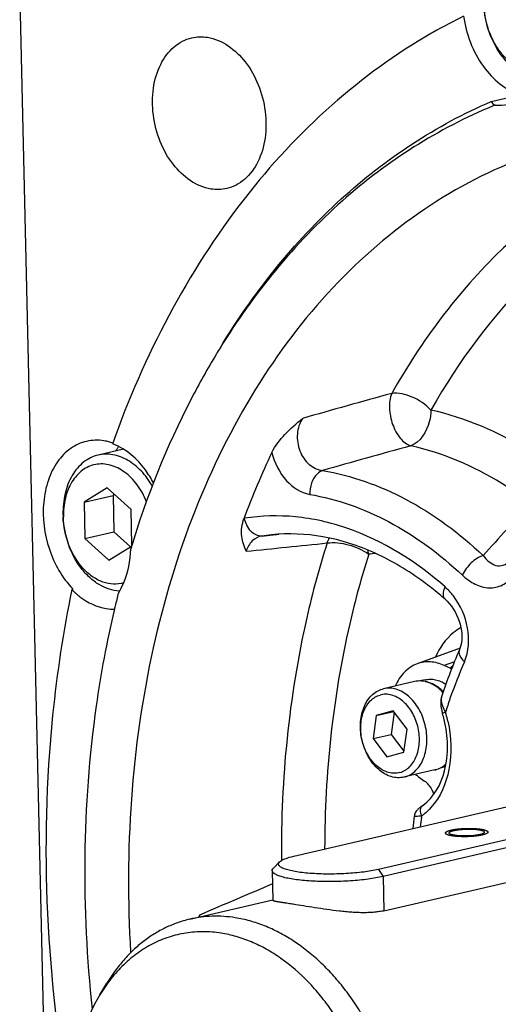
# Model space of a CAD drawing. Header units: millimetres. Extents: x -134 to 420, y 0 to 297.
# Tile 7 of 53: x 157.6 to 164.33, y 37.3 to 51.14. Entities that reach past the tile are written whole.
import ezdxf

# ---------------------------------------------------------------- set-up
doc = ezdxf.new("R2010")
doc.units = ezdxf.units.MM
doc.header["$LTSCALE"] = 23.1
doc.layers.get('0').update_dxf_attribs({"linetype": 'CONTINUOUS'})
doc.layers.add('AXIS', color=7, linetype='CONTINUOUS')
doc.layers.add('COMPONENTS', color=7, linetype='CONTINUOUS')

msp = doc.modelspace()

# ---------------------------------------------------------------- linework, layer by layer
at = {"color": 7, "linetype": 'CONTINUOUS'}
for p, q in [((161.45532, 39.38503), (165.94231, 40.42459)), ((167.12977, 40.23699), (162.64279, 39.19742)), ((167.19778, 40.1383), (162.7108, 39.09873)), ((161.25458, 39.30404), (161.16834, 39.2172)), ((161.15133, 39.1822), (161.16105, 38.76118))]:
    msp.add_line(p, q, dxfattribs=at)
at = {"color": 9, "linetype": 'CONTINUOUS'}
for p, q in [((162.64279, 39.19742), (162.7108, 39.09873)), ((162.7108, 39.09873), (162.72191, 38.61691))]:
    msp.add_line(p, q, dxfattribs=at)
at = {"color": 2, "linetype": 'CONTINUOUS'}
for points in [[(163.68069, 39.66925), (163.67745, 39.66989), (163.6726, 39.67084), (163.66612, 39.67212), (163.66127, 39.67307), (163.65642, 39.67403), (163.65237, 39.67483), (163.64914, 39.67546), (163.64671, 39.67594), (163.64469, 39.67634), (163.64327, 39.67662), (163.64247, 39.67678), (163.64182, 39.67689), (163.64141, 39.67704), (163.64077, 39.67723), (163.6397, 39.67757), (163.63816, 39.67804), (163.63631, 39.67861), (163.63385, 39.67938), (163.63076, 39.68033), (163.62707, 39.68148), (163.62337, 39.68262), (163.62029, 39.68357), (163.61782, 39.68434), (163.61628, 39.68481), (163.61505, 39.6852), (163.61412, 39.68548), (163.61336, 39.68572), (163.61281, 39.68589), (163.61251, 39.68598), (163.61225, 39.68605), (163.61213, 39.68613), (163.61192, 39.68624), (163.61158, 39.68643), (163.61108, 39.6867), (163.61048, 39.68702), (163.60968, 39.68745), (163.60868, 39.68799), (163.60707, 39.68885), (163.60507, 39.68992), (163.60267, 39.69121), (163.60027, 39.6925), (163.59827, 39.69358), (163.59667, 39.69444), (163.59567, 39.69497), (163.59487, 39.6954), (163.59427, 39.69573), (163.59377, 39.69599), (163.59342, 39.69618), (163.59323, 39.69629), (163.59304, 39.69637), (163.59301, 39.69646), (163.59292, 39.69658), (163.59278, 39.69678), (163.59256, 39.69708), (163.59231, 39.69743), (163.59197, 39.6979), (163.59154, 39.69849), (163.59086, 39.69943), (163.59002, 39.7006), (163.589, 39.70201), (163.58798, 39.70342), (163.58713, 39.7046), (163.58645, 39.70554), (163.58603, 39.70613), (163.58569, 39.7066), (163.58544, 39.70695), (163.58523, 39.70724), (163.58507, 39.70745), (163.585, 39.70757), (163.5849, 39.70766), (163.58496, 39.70774), (163.58499, 39.70786), (163.58506, 39.70807), (163.58515, 39.70837), (163.58526, 39.70873), (163.5854, 39.7092), (163.58559, 39.7098), (163.58588, 39.71075), (163.58625, 39.71194), (163.58669, 39.71337), (163.58713, 39.7148), (163.58749, 39.71599), (163.58779, 39.71694), (163.58797, 39.71754), (163.58812, 39.71801), (163.58822, 39.71837), (163.58832, 39.71867), (163.58838, 39.71888), (163.58842, 39.719), (163.58842, 39.71909), (163.58857, 39.71917), (163.58871, 39.71929), (163.58899, 39.7195), (163.58937, 39.71979), (163.58983, 39.72015), (163.59045, 39.72062), (163.59122, 39.72121), (163.59245, 39.72215), (163.594, 39.72334), (163.59585, 39.72475), (163.5977, 39.72617), (163.59924, 39.72735), (163.60047, 39.72829), (163.60124, 39.72888), (163.60186, 39.72936), (163.60232, 39.72971), (163.60271, 39.73), (163.60297, 39.73021), (163.60314, 39.73033), (163.60322, 39.73042), (163.60345, 39.7305), (163.60371, 39.73061), (163.60418, 39.73081), (163.60484, 39.73109), (163.60564, 39.73143), (163.6067, 39.73188), (163.60803, 39.73244), (163.61016, 39.73334), (163.61281, 39.73447), (163.616, 39.73582), (163.61919, 39.73717), (163.62185, 39.73829), (163.62398, 39.73919), (163.62531, 39.73976), (163.62637, 39.74021), (163.62717, 39.74054), (163.62784, 39.74083), (163.62829, 39.74102), (163.62857, 39.74113), (163.62874, 39.74122), (163.62905, 39.7413), (163.62942, 39.7414), (163.63008, 39.74158), (163.63101, 39.74185), (163.63214, 39.74216), (163.63363, 39.74258), (163.63551, 39.7431), (163.63851, 39.74393), (163.64225, 39.74498), (163.64675, 39.74623), (163.65125, 39.74748), (163.65499, 39.74853), (163.65799, 39.74936), (163.66024, 39.74999), (163.66212, 39.75051), (163.66342, 39.75088), (163.66418, 39.75109), (163.6647, 39.75125), (163.66543, 39.75138), (163.66633, 39.75156), (163.66794, 39.75186), (163.67021, 39.75231), (163.67295, 39.75284), (163.6766, 39.75355), (163.68116, 39.75444), (163.68664, 39.7555), (163.69211, 39.75657), (163.69668, 39.75745), (163.70033, 39.75816), (163.70306, 39.7587), (163.70535, 39.75914), (163.70694, 39.75945), (163.70786, 39.75963), (163.70851, 39.75977), (163.70934, 39.75987), (163.71038, 39.76001), (163.71223, 39.76026), (163.71485, 39.76062), (163.71801, 39.76105), (163.72222, 39.76162), (163.72748, 39.76234), (163.7338, 39.7632), (163.74011, 39.76405), (163.74537, 39.76477), (163.74958, 39.76534), (163.75274, 39.76577), (163.75537, 39.76613), (163.75721, 39.76638), (163.75827, 39.76652), (163.75903, 39.76664), (163.75992, 39.7667), (163.76106, 39.76681), (163.76308, 39.76699), (163.76596, 39.76725), (163.76942, 39.76756), (163.77403, 39.76797), (163.77979, 39.76849), (163.7867, 39.76911), (163.79361, 39.76973), (163.80052, 39.77035), (163.80628, 39.77086), (163.81031, 39.77123), (163.81263, 39.77143), (163.81431, 39.77161), (163.8162, 39.77167), (163.81864, 39.7718), (163.82296, 39.77201), (163.8291, 39.77231), (163.83648, 39.77267), (163.84631, 39.77316), (163.85615, 39.77363), (163.86476, 39.77407), (163.86967, 39.77429), (163.87337, 39.77452), (163.87701, 39.77451), (163.88188, 39.77458), (163.8904, 39.77466), (163.90258, 39.77479), (163.91475, 39.77492), (163.92327, 39.775), (163.92753, 39.77505), (163.92996, 39.77507), (163.93181, 39.77512), (163.93356, 39.77504), (163.93592, 39.77498), (163.94005, 39.77486), (163.94831, 39.77463), (163.95775, 39.77435), (163.96719, 39.77408), (163.97427, 39.77388), (163.98016, 39.77371), (163.9843, 39.7736), (163.98665, 39.77352), (163.98846, 39.7735), (163.99006, 39.77335), (163.99227, 39.7732), (163.9961, 39.77292), (164.0016, 39.77253), (164.00818, 39.77206), (164.01476, 39.77158), (164.02135, 39.77111), (164.02684, 39.77072), (164.03123, 39.7704), (164.03452, 39.77016), (164.03726, 39.76996), (164.03919, 39.76983), (164.04027, 39.76975), (164.04113, 39.7697), (164.04184, 39.76959), (164.04284, 39.76947), (164.04456, 39.76926), (164.04704, 39.76895), (164.05001, 39.76858), (164.05397, 39.76808), (164.05891, 39.76746), (164.06683, 39.76648), (164.07672, 39.76524), (164.08464, 39.76425), (164.08859, 39.76375)], [(164.08859, 39.76375), (164.09183, 39.76312), (164.09668, 39.76216), (164.10315, 39.76089), (164.10801, 39.75993), (164.11286, 39.75897), (164.11691, 39.75818), (164.12014, 39.75754), (164.12257, 39.75706), (164.12459, 39.75666), (164.12601, 39.75639), (164.1268, 39.75622), (164.12746, 39.75611), (164.12787, 39.75596), (164.12851, 39.75577), (164.12957, 39.75544), (164.13112, 39.75496), (164.13297, 39.75439), (164.13543, 39.75363), (164.13851, 39.75267), (164.14221, 39.75153), (164.14591, 39.75038), (164.14899, 39.74943), (164.15146, 39.74867), (164.153, 39.74819), (164.15423, 39.74781), (164.15515, 39.74752), (164.15592, 39.74728), (164.15647, 39.74712), (164.15676, 39.74702), (164.15703, 39.74695), (164.15715, 39.74687), (164.15736, 39.74676), (164.1577, 39.74657), (164.1582, 39.74631), (164.1588, 39.74598), (164.1596, 39.74555), (164.1606, 39.74502), (164.1622, 39.74416), (164.1642, 39.74308), (164.16661, 39.74179), (164.16901, 39.7405), (164.17101, 39.73943), (164.17261, 39.73857), (164.17361, 39.73803), (164.17441, 39.7376), (164.17501, 39.73728), (164.17551, 39.73701), (164.17586, 39.73682), (164.17605, 39.73671), (164.17623, 39.73664), (164.17627, 39.73654), (164.17636, 39.73643), (164.1765, 39.73622), (164.17672, 39.73593), (164.17697, 39.73558), (164.17731, 39.73511), (164.17773, 39.73452), (164.17841, 39.73358), (164.17926, 39.7324), (164.18028, 39.73099), (164.1813, 39.72958), (164.18215, 39.7284), (164.18282, 39.72746), (164.18325, 39.72688), (164.18359, 39.72641), (164.18384, 39.72605), (164.18405, 39.72576), (164.18421, 39.72555), (164.18428, 39.72544), (164.18438, 39.72535), (164.18432, 39.72526), (164.18429, 39.72514), (164.18422, 39.72493), (164.18413, 39.72463), (164.18402, 39.72428), (164.18387, 39.7238), (164.18369, 39.72321), (164.1834, 39.72225), (164.18303, 39.72106), (164.18259, 39.71963), (164.18215, 39.7182), (164.18179, 39.71701), (164.18149, 39.71606), (164.18131, 39.71547), (164.18116, 39.71499), (164.18105, 39.71463), (164.18096, 39.71433), (164.1809, 39.71413), (164.18085, 39.71401), (164.18086, 39.71392), (164.18071, 39.71383), (164.18057, 39.71371), (164.18029, 39.7135), (164.17991, 39.71321), (164.17944, 39.71286), (164.17883, 39.71238), (164.17806, 39.71179), (164.17682, 39.71085), (164.17528, 39.70967), (164.17343, 39.70825), (164.17158, 39.70684), (164.17004, 39.70566), (164.16881, 39.70471), (164.16804, 39.70412), (164.16742, 39.70365), (164.16696, 39.70329), (164.16657, 39.703), (164.16631, 39.70279), (164.16614, 39.70268), (164.16606, 39.70259), (164.16583, 39.7025), (164.16557, 39.70239), (164.1651, 39.70219), (164.16444, 39.70191), (164.16364, 39.70157), (164.16258, 39.70112), (164.16125, 39.70056), (164.15912, 39.69966), (164.15646, 39.69854), (164.15327, 39.69719), (164.15008, 39.69584), (164.14743, 39.69471), (164.1453, 39.69381), (164.14397, 39.69325), (164.14291, 39.6928), (164.14211, 39.69246), (164.14144, 39.69218), (164.14098, 39.69198), (164.14071, 39.69187), (164.14054, 39.69178), (164.14023, 39.69171), (164.13986, 39.6916), (164.1392, 39.69142), (164.13827, 39.69116), (164.13714, 39.69084), (164.13564, 39.69043), (164.13377, 39.68991), (164.13077, 39.68907), (164.12702, 39.68803), (164.12253, 39.68677), (164.11803, 39.68552), (164.11428, 39.68447), (164.11129, 39.68364), (164.10904, 39.68301), (164.10716, 39.68249), (164.10586, 39.68212), (164.10509, 39.68192), (164.10458, 39.68175), (164.10385, 39.68163), (164.10295, 39.68145), (164.10134, 39.68114), (164.09907, 39.68069), (164.09633, 39.68016), (164.09268, 39.67945), (164.08811, 39.67857), (164.08264, 39.6775), (164.07716, 39.67644), (164.0726, 39.67555), (164.06895, 39.67484), (164.06621, 39.67431), (164.06393, 39.67386), (164.06234, 39.67355), (164.06141, 39.67338), (164.06077, 39.67324), (164.05994, 39.67314), (164.0589, 39.67299), (164.05705, 39.67274), (164.05443, 39.67238), (164.05127, 39.67196), (164.04706, 39.67138), (164.0418, 39.67067), (164.03548, 39.66981), (164.02917, 39.66895), (164.02391, 39.66823), (164.0197, 39.66766), (164.01654, 39.66723), (164.01391, 39.66688), (164.01207, 39.66662), (164.01101, 39.66648), (164.01025, 39.66637), (164.00936, 39.6663), (164.00821, 39.66619), (164.00619, 39.66601), (164.00332, 39.66575), (163.99986, 39.66544), (163.99525, 39.66503), (163.98949, 39.66451), (163.98258, 39.66389), (163.97567, 39.66327), (163.96876, 39.66265), (163.96299, 39.66214), (163.95897, 39.66177), (163.95665, 39.66157), (163.95497, 39.6614), (163.95308, 39.66133), (163.95064, 39.6612), (163.94632, 39.66099), (163.94018, 39.66069), (163.9328, 39.66033), (163.92297, 39.65985), (163.91313, 39.65937), (163.90452, 39.65894), (163.89961, 39.65871), (163.89591, 39.65848), (163.89227, 39.65849), (163.88739, 39.65843), (163.87888, 39.65835), (163.8667, 39.65821), (163.85453, 39.65809), (163.84601, 39.658), (163.84174, 39.65795), (163.83932, 39.65793), (163.83747, 39.65789), (163.83572, 39.65796), (163.83335, 39.65802), (163.82923, 39.65815), (163.82097, 39.65838), (163.81153, 39.65865), (163.80209, 39.65892), (163.79501, 39.65912), (163.78912, 39.65929), (163.78498, 39.65941), (163.78263, 39.65948), (163.78082, 39.65951), (163.77922, 39.65965), (163.77701, 39.6598), (163.77318, 39.66008), (163.76768, 39.66047), (163.7611, 39.66095), (163.75451, 39.66142), (163.74793, 39.66189), (163.74244, 39.66229), (163.73805, 39.6626), (163.73476, 39.66284), (163.73202, 39.66304), (163.73009, 39.66317), (163.729, 39.66326), (163.72815, 39.6633), (163.72744, 39.66341), (163.72644, 39.66353), (163.72471, 39.66375), (163.72224, 39.66406), (163.71927, 39.66443), (163.71531, 39.66492), (163.71037, 39.66554), (163.70245, 39.66653), (163.69256, 39.66777), (163.68464, 39.66875), (163.68069, 39.66925)]]:
    msp.add_open_spline(points, degree=3, knots=[0, 0, 0, 0, 0.015625, 0.0234375, 0.03125, 0.0390625, 0.046875, 0.05078125, 0.0546875, 0.05859375, 0.06054688, 0.06152344, 0.0625, 0.06347656, 0.06445312, 0.06640625, 0.0703125, 0.07421875, 0.078125, 0.0859375, 0.09375, 0.1015625, 0.109375, 0.11328125, 0.1171875, 0.11914062, 0.12109375, 0.12304688, 0.12402344, 0.12451172, 0.125, 0.12548828, 0.12597656, 0.12695312, 0.12890625, 0.13085938, 0.1328125, 0.13671875, 0.140625, 0.1484375, 0.15625, 0.1640625, 0.171875, 0.17578125, 0.1796875, 0.18164062, 0.18359375, 0.18554688, 0.18652344, 0.18701172, 0.1875, 0.18798828, 0.18847656, 0.18945312, 0.19140625, 0.19335938, 0.1953125, 0.19921875, 0.203125, 0.2109375, 0.21875, 0.2265625, 0.234375, 0.23828125, 0.2421875, 0.24414062, 0.24609375, 0.24804688, 0.24902344, 0.24951172, 0.25, 0.25048828, 0.25097656, 0.25195312, 0.25390625, 0.25585938, 0.2578125, 0.26171875, 0.265625, 0.2734375, 0.28125, 0.2890625, 0.296875, 0.30078125, 0.3046875, 0.30664062, 0.30859375, 0.31054688, 0.31152344, 0.31201172, 0.3125, 0.31298828, 0.31347656, 0.31445312, 0.31640625, 0.31835938, 0.3203125, 0.32421875, 0.328125, 0.3359375, 0.34375, 0.3515625, 0.359375, 0.36328125, 0.3671875, 0.36914062, 0.37109375, 0.37304688, 0.37402344, 0.37451172, 0.375, 0.37548828, 0.37597656, 0.37695312, 0.37890625, 0.38085938, 0.3828125, 0.38671875, 0.390625, 0.3984375, 0.40625, 0.4140625, 0.421875, 0.42578125, 0.4296875, 0.43164062, 0.43359375, 0.43554688, 0.43652344, 0.43701172, 0.4375, 0.43798828, 0.43847656, 0.43945312, 0.44140625, 0.44335938, 0.4453125, 0.44921875, 0.453125, 0.4609375, 0.46875, 0.4765625, 0.484375, 0.48828125, 0.4921875, 0.49609375, 0.49804688, 0.49902344, 0.5, 0.50097656, 0.50195312, 0.50390625, 0.5078125, 0.51171875, 0.515625, 0.5234375, 0.53125, 0.5390625, 0.546875, 0.55078125, 0.5546875, 0.55859375, 0.56054688, 0.56152344, 0.5625, 0.56347656, 0.56445312, 0.56640625, 0.5703125, 0.57421875, 0.578125, 0.5859375, 0.59375, 0.6015625, 0.609375, 0.61328125, 0.6171875, 0.62109375, 0.62304688, 0.62402344, 0.625, 0.62597656, 0.62695312, 0.62890625, 0.6328125, 0.63671875, 0.640625, 0.6484375, 0.65625, 0.6640625, 0.671875, 0.6796875, 0.68359375, 0.68554688, 0.6875, 0.68945312, 0.69140625, 0.6953125, 0.703125, 0.7109375, 0.71875, 0.734375, 0.7421875, 0.74609375, 0.75, 0.75390625, 0.7578125, 0.765625, 0.78125, 0.796875, 0.8046875, 0.80859375, 0.81054688, 0.8125, 0.81445312, 0.81640625, 0.8203125, 0.828125, 0.84375, 0.8515625, 0.859375, 0.8671875, 0.87109375, 0.87304688, 0.875, 0.87695312, 0.87890625, 0.8828125, 0.890625, 0.8984375, 0.90625, 0.9140625, 0.921875, 0.92578125, 0.9296875, 0.93359375, 0.93554688, 0.93652344, 0.9375, 0.93847656, 0.93945312, 0.94140625, 0.9453125, 0.94921875, 0.953125, 0.9609375, 0.96875, 0.984375, 1, 1, 1, 1], dxfattribs=at)
at = {"color": 7, "linetype": 'CONTINUOUS'}
for points, knots in [([(162.64279, 39.19742), (162.57493, 39.1817), (162.42454, 39.15735), (162.18631, 39.13658), (161.93398, 39.13034), (161.72675, 39.13787), (161.57387, 39.15244), (161.47564, 39.16646), (161.39219, 39.18349), (161.32568, 39.20306), (161.28189, 39.22227), (161.25754, 39.23961), (161.24589, 39.25196), (161.23937, 39.26511), (161.23861, 39.28441), (161.24761, 39.29702), (161.25457, 39.30402)], [0, 0, 0, 0, 0.14136076, 0.30853653, 0.48504173, 0.65326109, 0.72898877, 0.79660491, 0.85454578, 0.90162313, 0.93722441, 0.95085454, 0.96203168, 0.97137595, 0.97998124, 1, 1, 1, 1]), ([(161.25457, 39.30402), (161.26309, 39.31261), (161.28677, 39.3288), (161.35302, 39.35906), (161.41199, 39.37499), (161.45532, 39.38503)], [0, 0, 0, 0, 0.16635817, 0.38872666, 1, 1, 1, 1]), ([(161.15133, 39.1822), (161.15126, 39.18512), (161.15272, 39.19841), (161.1611, 39.20991), (161.16834, 39.2172)], [0, 0, 0, 0, 0.22167711, 1, 1, 1, 1]), ([(162.7108, 39.09873), (162.64179, 39.08275), (162.48935, 39.05728), (162.24701, 39.03415), (161.98748, 39.02471), (161.7708, 39.02896), (161.60636, 39.04039), (161.49598, 39.05223), (161.39775, 39.06739), (161.31431, 39.08506), (161.24589, 39.10594), (161.18989, 39.12969), (161.15183, 39.16052), (161.15133, 39.1822)], [0, 0, 0, 0, 0.13276051, 0.28914217, 0.45602444, 0.61920163, 0.69503705, 0.76486967, 0.8272705, 0.88102594, 0.92521425, 0.95935985, 1, 1, 1, 1])]:
    msp.add_open_spline(points, degree=3, knots=knots, dxfattribs=at)
at = {"layer": 'AXIS', "color": 7, "linetype": 'CONTINUOUS'}
for points, knots in [([(163.63721, 39.71079), (163.63707, 39.71653), (163.64648, 39.72524), (163.66085, 39.73235), (163.68668, 39.74182), (163.72843, 39.75105), (163.81137, 39.76256), (163.92128, 39.76696), (164.01093, 39.76212), (164.0529, 39.75549)], [0, 0, 0, 0, 0.0402123, 0.07363429, 0.11682981, 0.2304602, 0.37365735, 0.70235401, 1, 1, 1, 1]), ([(164.13207, 39.72222), (164.13221, 39.71648), (164.1228, 39.70776), (164.10843, 39.70065), (164.0826, 39.69119), (164.04085, 39.68195), (163.95791, 39.67044), (163.848, 39.66604), (163.75835, 39.67089), (163.71638, 39.67752)], [0, 0, 0, 0, 0.0402123, 0.07363429, 0.11682981, 0.2304602, 0.37365735, 0.70235401, 1, 1, 1, 1]), ([(164.0529, 39.75549), (164.0553, 39.75511), (164.06435, 39.75361), (164.07335, 39.75185), (164.07993, 39.75036)], [0, 0, 0, 0, 0.26484768, 1, 1, 1, 1]), ([(164.07993, 39.75036), (164.08191, 39.74991), (164.08922, 39.74817), (164.09647, 39.74614), (164.10167, 39.74441)], [0, 0, 0, 0, 0.27041834, 1, 1, 1, 1]), ([(164.10167, 39.74441), (164.10954, 39.74179), (164.12147, 39.73777), (164.13196, 39.7269), (164.13207, 39.72222)], [0, 0, 0, 0, 0.63940131, 1, 1, 1, 1]), ([(163.66761, 39.68859), (163.65973, 39.69121), (163.64781, 39.69524), (163.63732, 39.70611), (163.63721, 39.71079)], [0, 0, 0, 0, 0.63940131, 1, 1, 1, 1]), ([(163.68935, 39.68265), (163.68737, 39.6831), (163.68006, 39.68483), (163.67281, 39.68686), (163.66761, 39.68859)], [0, 0, 0, 0, 0.27041834, 1, 1, 1, 1]), ([(163.71638, 39.67752), (163.71398, 39.6779), (163.70493, 39.67939), (163.69593, 39.68115), (163.68935, 39.68265)], [0, 0, 0, 0, 0.26484768, 1, 1, 1, 1])]:
    msp.add_open_spline(points, degree=3, knots=knots, dxfattribs=at)
at = {"layer": 'COMPONENTS', "color": 7, "linetype": 'CONTINUOUS'}
for p, q in [((157.6008, 51.43471), (158.17184, 26.68906)), ((163.41077, 50.96164), (163.39013, 50.94982)), ((164.22984, 49.99155), (164.63775, 50.08606)), ((158.90915, 45.19148), (158.9052, 45.18041)), ((159.05877, 45.10354), (158.70415, 45.02138)), ((158.83087, 44.56223), (158.5069, 44.35955)), ((159.16661, 44.25532), (158.83087, 44.56223)), ((158.5069, 44.35955), (158.91481, 44.45406)), ((158.93523, 44.46683), (158.91481, 44.45406)), ((158.91481, 44.45406), (158.92657, 43.94447)), ((158.5069, 44.35955), (158.51866, 43.84996)), ((159.17813, 43.75586), (159.16661, 44.25532)), ((158.51866, 43.84996), (158.92657, 43.94447)), ((158.92657, 43.94447), (159.15794, 43.73296)), ((158.51866, 43.84996), (158.85439, 43.54305)), ((158.85439, 43.54305), (159.17393, 43.74296)), ((158.35438, 43.13564), (158.33398, 43.13091)), ((163.58637, 42.99016), (163.58624, 42.99027)), ((163.79226, 42.31011), (163.19, 42.0883)), ((163.78247, 42.28417), (163.78244, 42.28411)), ((163.65427, 42.02477), (163.56677, 42.06533)), ((163.14943, 41.8381), (162.7145, 41.73733)), ((163.29984, 41.86371), (163.22695, 41.84682)), ((162.7145, 41.73733), (162.70026, 41.7337)), ((162.85252, 41.42843), (162.61345, 41.3616)), ((162.61345, 41.3616), (162.85986, 41.41869)), ((162.86683, 41.40946), (162.82327, 41.09671)), ((163.04647, 41.1713), (162.85252, 41.42843)), ((163.53583, 41.42064), (163.5446, 41.38919)), ((162.61345, 41.3616), (162.56833, 41.03764)), ((163.00134, 40.84734), (163.04647, 41.1713)), ((162.56833, 41.03764), (162.82327, 41.09671)), ((162.56833, 41.03764), (162.76227, 40.78051)), ((162.82327, 41.09671), (163.0029, 40.85855)), ((162.76227, 40.78051), (163.00134, 40.84734)), ((163.4372, 40.596), (163.01658, 40.49855)), ((163.45144, 40.59962), (163.45218, 40.59983)), ((163.58355, 40.63914), (163.51073, 40.62227)), ((163.01651, 40.49887), (163.00227, 40.49523)), ((163.20915, 40.50059), (163.2923, 40.441)), ((163.14864, 39.95709), (163.14683, 39.94636)), ((162.72191, 38.61691), (167.2089, 39.65647)), ((159.99188, 38.49864), (161.16085, 38.76947)), ((158.72688, 37.43352), (158.82773, 37.6001))]:
    msp.add_line(p, q, dxfattribs=at)
at = {"layer": 'COMPONENTS', "color": 9, "linetype": 'CONTINUOUS'}
for p, q in [((160.7624, 44.13418), (160.75464, 44.13289)), ((161.00499, 43.88403), (161.12383, 43.89654)), ((161.12383, 43.89654), (161.21308, 43.90593)), ((161.21308, 43.90593), (161.24438, 43.90922)), ((163.71116, 42.11514), (163.56677, 42.06533)), ((163.65427, 42.02477), (163.69047, 42.06385)), ((163.45144, 40.59964), (163.4372, 40.596)), ((163.45144, 40.59964), (163.45218, 40.59984)), ((163.25016, 39.9322), (163.25282, 39.95106))]:
    msp.add_line(p, q, dxfattribs=at)
at = {"layer": 'COMPONENTS', "color": 7, "linetype": 'CONTINUOUS'}
for points in [[(163.58637, 42.99016), (163.6094, 42.96856), (163.63996, 42.93584), (163.66889, 42.90001), (163.69581, 42.8615), (163.7205, 42.82068), (163.74267, 42.77803), (163.76213, 42.73402), (163.77877, 42.68894), (163.79245, 42.64329), (163.80306, 42.59765), (163.81058, 42.55231), (163.815, 42.5078), (163.81636, 42.46478), (163.81479, 42.42374), (163.81048, 42.38516), (163.80375, 42.34961), (163.79501, 42.31765), (163.78478, 42.28959), (163.78247, 42.28417)], [(163.53439, 41.63925), (163.52632, 41.60965), (163.5216, 41.5806), (163.51956, 41.55037), (163.52008, 41.51921)], [(163.52008, 41.51921), (163.52305, 41.48708), (163.52836, 41.45409), (163.53583, 41.42064)], [(163.23062, 40.07011), (163.22259, 40.06401), (163.21471, 40.05779), (163.20681, 40.05119), (163.19894, 40.04411), (163.19081, 40.03604), (163.1822, 40.02636), (163.17359, 40.015), (163.16566, 40.00237), (163.15871, 39.98854), (163.15291, 39.97332), (163.14864, 39.95709)], [(163.26841, 40.09731), (163.25933, 40.0909), (163.24892, 40.08347), (163.23935, 40.07655), (163.23062, 40.07011)]]:
    msp.add_lwpolyline(points, dxfattribs=at)
for centre, radius, start, end in [((167.37765, 44.0142), 8.00019, 116.23203, 119.725705), ((166.9122, 43.46072), 6.99192, 112.090538, 112.313778), ((169.38015, 40.98605), 10.53686, 148.276513, 148.80882), ((158.67425, 44.52473), 0.70638, 75.100282, 80.989116), ((158.66339, 44.48348), 0.74904, 70.84076, 75.109097), ((158.63125, 44.44487), 0.78491, 68.346285, 69.572019), ((159.72242, 44.59813), 0.90933, 145.180682, 148.015865), ((159.70069, 44.61301), 0.88299, 144.753884, 145.168248), ((159.69116, 44.61979), 0.8713, 143.233052, 144.756327), ((171.51283, 40.12975), 11.47884, 154.567694, 159.589696), ((159.49954, 44.21427), 1.29035, 181.324155, 182.789768), ((159.18987, 43.96286), 1.17573, 224.220501, 224.714894), ((172.86844, 39.5559), 14.3214, 165.74171, 166.49404), ((160.55582, 39.56519), 4.57325, 48.498531, 49.984071), ((172.99817, 39.52454), 14.45486, 166.493259, 166.745575), ((158.92202, 43.51437), 0.65852, 260.9819, 271.109386), ((171.08329, 39.10564), 7.96273, 156.473782, 161.446741), ((163.7558, 42.24354), 0.24119, 245.104187, 249.714519), ((163.10277, 41.25757), 0.62667, 44.076647, 45.744656), ((161.99366, 40.91644), 1.62139, 13.83245, 16.952408), ((163.35947, 40.93149), 0.34438, 283.04478, 285.489336), ((163.36495, 40.96259), 0.3664, 306.016931, 308.469317), ((163.51076, 40.95332), 0.32249, 283.044758, 283.521489), ((163.64642, 41.11021), 0.75023, 230.30695, 234.348645), ((172.95902, 38.64742), 9.8978, 172.459088, 173.476011), ((165.29589, 36.01686), 5.75705, 153.830962, 154.149255)]:
    msp.add_arc(centre, radius, start, end, dxfattribs=at)
at = {"layer": 'COMPONENTS', "color": 9, "linetype": 'CONTINUOUS'}
for centre, radius, start, end in [((209.76915, -124.36839), 176.60823, 105.4132639, 105.8361399), ((211.99336, -132.0073), 183.78278, 105.429481, 105.8304395), ((301.71403, -81.14269), 185.73265, 137.4971257, 137.8027552), ((161.40838, 41.29143), 2.6238, 95.868319, 98.843858), ((161.88008, 43.51452), 0.63743, 10.25371, 15.50529), ((162.81645, 41.32181), 2.3268, 95.22564, 97.634552), ((170.77799, 39.09834), 7.55386, 156.446954, 160.671688), ((171.14044, 38.96788), 7.93905, 160.649005, 162.089996), ((161.89226, 40.89283), 1.77084, 15.903106, 16.957479), ((161.88471, 40.8907), 1.77868, 12.75155, 15.90251), ((172.68019, 38.6098), 9.52231, 172.017271, 172.839388), ((162.82513, 40.55788), 0.7424, 305.176579, 308.938725), ((222.90522, -106.96356), 158.48266, 112.9314628, 113.3350988), ((160.74391, 38.53293), 0.61538, 177.866283, 180.244374)]:
    msp.add_arc(centre, radius, start, end, dxfattribs=at)
at = {"layer": 'COMPONENTS', "color": 7, "linetype": 'CONTINUOUS'}
for points, knots in [([(164.86014, 50.31561), (164.77105, 50.32969), (164.58829, 50.4072), (164.36781, 50.62222), (164.20572, 50.91243), (164.11956, 51.24455), (164.11898, 51.58059), (164.20471, 51.88239), (164.34952, 52.08191), (164.49705, 52.18253), (164.57739, 52.21222), (164.61801, 52.22164)], [0, 0, 0, 0, 0.11103758, 0.23606474, 0.37309065, 0.51529709, 0.65408869, 0.7820234, 0.89583576, 0.94866089, 1, 1, 1, 1]), ([(164.77585, 50.41439), (164.73382, 50.42103), (164.64858, 50.44628), (164.52929, 50.51409), (164.41917, 50.60982), (164.28757, 50.77252), (164.16961, 51.02137), (164.11445, 51.34539), (164.14531, 51.6136), (164.21907, 51.80039), (164.29396, 51.91675), (164.38731, 52.00811), (164.49593, 52.07035), (164.61524, 52.10027), (164.697, 52.09774), (164.73715, 52.0914)], [0, 0, 0, 0, 0.05515929, 0.11389198, 0.17662904, 0.2431638, 0.38406848, 0.52795928, 0.66446777, 0.72771254, 0.7869483, 0.84251538, 0.89543623, 0.94731072, 1, 1, 1, 1]), ([(163.84151, 51.19047), (163.87693, 50.93959), (164.04358, 50.48169), (164.42948, 50.14894), (164.63775, 50.08606)], [0, 0, 0, 0, 0.53801532, 1, 1, 1, 1]), ([(163.39013, 50.94982), (162.89076, 50.66283), (161.92993, 49.96439), (160.23976, 48.13981), (159.34605, 46.41377), (158.90915, 45.19148)], [0, 0, 0, 0, 0.23262396, 0.47573863, 1, 1, 1, 1]), ([(160.29017, 48.76078), (160.08257, 48.79358), (159.78386, 49.0199), (159.56128, 49.42594), (159.46389, 49.79717), (159.46343, 50.17177), (159.55961, 50.50856), (159.74701, 50.7689), (159.92896, 50.86566), (160.02024, 50.88677)], [0, 0, 0, 0, 0.23310244, 0.37080086, 0.51370414, 0.65317396, 0.78173, 0.896095, 1, 1, 1, 1]), ([(160.24095, 50.89381), (160.44855, 50.86101), (160.74726, 50.6347), (160.96984, 50.22866), (161.06723, 49.85742), (161.06769, 49.48283), (160.97151, 49.14603), (160.78411, 48.88569), (160.60216, 48.78894), (160.51088, 48.76782)], [0, 0, 0, 0, 0.23310244, 0.37080086, 0.51370414, 0.65317396, 0.78173, 0.896095, 1, 1, 1, 1]), ([(160.41687, 46.52631), (160.88326, 47.29667), (161.97854, 48.68081), (163.45973, 49.66116), (164.22984, 49.99155)], [0, 0, 0, 0, 0.51799053, 1, 1, 1, 1]), ([(164.25752, 49.92907), (163.48502, 49.61203), (161.99507, 48.65665), (160.88902, 47.28921), (160.41754, 46.52654)], [0, 0, 0, 0, 0.48221077, 1, 1, 1, 1]), ([(166.31285, 49.58429), (165.77998, 49.52953), (164.71522, 49.28398), (163.24019, 48.52055), (161.93759, 47.39379), (160.84814, 45.9466), (160.00152, 44.22721), (159.21198, 41.595), (159.07415, 39.45926), (159.16079, 38.03076)], [0, 0, 0, 0, 0.10751211, 0.21661892, 0.3301891, 0.45025837, 0.57780221, 0.7127713, 1, 1, 1, 1]), ([(160.36646, 46.44304), (160.24109, 46.23596), (159.75301, 45.3637), (159.38134, 44.42801), (159.16117, 43.70375)], [0, 0, 0, 0, 0.24229752, 1, 1, 1, 1]), ([(161.14636, 45.05927), (161.19116, 45.15323), (161.32915, 45.32394), (161.49034, 45.46531), (161.57503, 45.53686)], [0, 0, 0, 0, 0.48423051, 1, 1, 1, 1]), ([(158.54136, 45.21463), (158.4616, 45.19618), (158.30313, 45.12318), (158.11646, 44.9276), (157.98846, 44.66505), (157.90401, 44.24612), (157.97392, 43.69267), (158.19729, 43.297), (158.34727, 43.14288)], [0, 0, 0, 0, 0.10130683, 0.20950098, 0.32839566, 0.45798089, 0.7338924, 1, 1, 1, 1]), ([(159.48195, 44.63029), (159.44829, 44.69367), (159.30967, 44.91672), (159.09893, 45.1037), (158.92088, 45.17439)], [0, 0, 0, 0, 0.27252481, 1, 1, 1, 1]), ([(158.70415, 45.02138), (158.66755, 45.0129), (158.59517, 44.98719), (158.46057, 44.90234), (158.32191, 44.73502), (158.22492, 44.47621), (158.20724, 44.28392), (158.20953, 44.18446)], [0, 0, 0, 0, 0.10773519, 0.21802169, 0.45306117, 0.71474761, 1, 1, 1, 1]), ([(159.46544, 44.58606), (159.42143, 44.66272), (159.32064, 44.80128), (159.12987, 44.95687), (158.91771, 45.03934), (158.77099, 45.03687), (158.70415, 45.02138)], [0, 0, 0, 0, 0.2836884, 0.54384405, 0.77981428, 1, 1, 1, 1]), ([(159.38409, 44.36593), (159.35022, 44.44991), (159.26581, 44.60454), (159.09126, 44.78641), (158.9151, 44.87734), (158.77222, 44.9003), (158.66899, 44.89364), (158.57054, 44.86342), (158.44734, 44.79185), (158.3196, 44.6448), (158.2302, 44.41361), (158.21385, 44.24102), (158.21591, 44.15166)], [0, 0, 0, 0, 0.14369326, 0.27613909, 0.39488904, 0.45027307, 0.50407712, 0.55760567, 0.6122122, 0.7284181, 0.85814723, 1, 1, 1, 1]), ([(159.00363, 43.10938), (158.95479, 43.11183), (158.85444, 43.13111), (158.7116, 43.19791), (158.57816, 43.29977), (158.41625, 43.48023), (158.26777, 43.76532), (158.21706, 44.02121), (158.21072, 44.15147)], [0, 0, 0, 0, 0.10349165, 0.21335634, 0.33096713, 0.45631744, 0.72401122, 1, 1, 1, 1]), ([(159.06224, 43.22676), (159.01584, 43.21289), (158.91559, 43.20055), (158.76349, 43.23202), (158.61766, 43.30958), (158.43675, 43.47165), (158.27111, 43.75542), (158.219, 44.01781), (158.21591, 44.15166)], [0, 0, 0, 0, 0.10223779, 0.20864641, 0.32301122, 0.446842, 0.71738558, 1, 1, 1, 1]), ([(160.78496, 43.66933), (160.7572, 43.73652), (160.7037, 43.88793), (160.72484, 44.0529), (160.75464, 44.13289)], [0, 0, 0, 0, 0.45995069, 1, 1, 1, 1]), ([(162.5994, 43.6413), (162.36536, 43.7477), (161.88576, 43.9037), (161.38026, 43.92616), (161.14012, 43.90148)], [0, 0, 0, 0, 0.51573274, 1, 1, 1, 1]), ([(158.98821, 43.08317), (159.01516, 43.12612), (159.11513, 43.31861), (159.15649, 43.53831), (159.16117, 43.70375)], [0, 0, 0, 0, 0.23453451, 1, 1, 1, 1]), ([(163.49643, 43.06768), (163.42564, 43.12711), (163.14651, 43.34728), (162.8389, 43.53241), (162.5994, 43.6413)], [0, 0, 0, 0, 0.25996386, 1, 1, 1, 1]), ([(158.33398, 43.13091), (158.21341, 42.54892), (157.84604, 40.12308), (157.97479, 37.62971), (158.31448, 35.8046)], [0, 0, 0, 0, 0.24251271, 1, 1, 1, 1]), ([(158.33398, 43.13091), (158.36933, 43.09522), (158.50798, 42.97143), (158.68456, 42.88519), (158.8188, 42.86398)], [0, 0, 0, 0, 0.26988426, 1, 1, 1, 1]), ([(158.92836, 42.83869), (158.82409, 42.39604), (158.47981, 40.55046), (158.46633, 38.64788), (158.61886, 37.23503)], [0, 0, 0, 0, 0.24243288, 1, 1, 1, 1]), ([(163.19018, 42.08836), (163.12327, 42.06372), (162.99418, 41.97678), (162.91139, 41.84742), (162.87907, 41.77565)], [0, 0, 0, 0, 0.47532207, 1, 1, 1, 1]), ([(163.56677, 42.06533), (163.50699, 42.09304), (163.38012, 42.12856), (163.24877, 42.10992), (163.19018, 42.08836)], [0, 0, 0, 0, 0.51347833, 1, 1, 1, 1]), ([(163.54009, 41.70641), (163.48672, 41.7584), (163.39216, 41.82202), (163.25111, 41.85117), (163.18209, 41.84567), (163.14943, 41.8381)], [0, 0, 0, 0, 0.52253986, 0.76481392, 1, 1, 1, 1]), ([(163.29983, 41.86371), (163.32338, 41.86916), (163.37245, 41.8748), (163.44727, 41.86677), (163.52165, 41.84273), (163.56841, 41.81724), (163.59113, 41.80235)], [0, 0, 0, 0, 0.23730113, 0.48019886, 0.73337656, 1, 1, 1, 1]), ([(163.3038, 41.83885), (163.34935, 41.83156), (163.44236, 41.79738), (163.51958, 41.73667), (163.5554, 41.70076)], [0, 0, 0, 0, 0.47626073, 1, 1, 1, 1]), ([(163.00227, 40.49523), (162.97337, 40.48854), (162.9124, 40.48303), (162.78605, 40.5054), (162.63308, 40.59767), (162.49329, 40.77641), (162.40506, 41.00087), (162.3801, 41.24137), (162.42158, 41.46599), (162.51394, 41.62058), (162.61516, 41.70113), (162.6716, 41.72568), (162.70026, 41.7337)], [0, 0, 0, 0, 0.05211271, 0.1059742, 0.22314052, 0.35566382, 0.49827779, 0.64132315, 0.77496942, 0.89342069, 0.94772337, 1, 1, 1, 1]), ([(162.94691, 40.55969), (162.97247, 40.56684), (163.02279, 40.58882), (163.11286, 40.66109), (163.19445, 40.79978), (163.22981, 41.00071), (163.20542, 41.21503), (163.12438, 41.41372), (162.99758, 41.5701), (162.85973, 41.64812), (162.74713, 41.6636), (162.69328, 41.65635), (162.66788, 41.64925)], [0, 0, 0, 0, 0.05237967, 0.10682991, 0.22573549, 0.35996322, 0.50343026, 0.64602367, 0.7779848, 0.89432564, 0.94792822, 1, 1, 1, 1]), ([(163.01651, 40.49887), (163.04517, 40.50688), (163.10161, 40.53144), (163.20282, 40.61199), (163.29519, 40.76657), (163.33667, 40.99119), (163.31171, 41.2317), (163.22348, 41.45615), (163.08369, 41.63489), (162.93072, 41.72717), (162.80437, 41.74954), (162.7434, 41.74402), (162.7145, 41.73733)], [0, 0, 0, 0, 0.05227663, 0.10657931, 0.22503058, 0.35867685, 0.50172221, 0.64433618, 0.77685948, 0.8940258, 0.94788729, 1, 1, 1, 1]), ([(162.94691, 40.55969), (162.92151, 40.55259), (162.86766, 40.54533), (162.75506, 40.56082), (162.61721, 40.63884), (162.49041, 40.79522), (162.40937, 40.99391), (162.38498, 41.20822), (162.42034, 41.40915), (162.50193, 41.54785), (162.592, 41.62012), (162.64232, 41.6421), (162.66788, 41.64925)], [0, 0, 0, 0, 0.05207178, 0.10567436, 0.2220152, 0.35397633, 0.49656974, 0.64003678, 0.77426451, 0.89317009, 0.94762033, 1, 1, 1, 1]), ([(163.26841, 40.09731), (163.42461, 40.20735), (163.6459, 40.62514), (163.62554, 41.07061), (163.56803, 41.30408)], [0, 0, 0, 0, 0.44276788, 1, 1, 1, 1]), ([(163.45218, 40.59983), (163.465, 40.60341), (163.51602, 40.62089), (163.5627, 40.65036), (163.59326, 40.677)], [0, 0, 0, 0, 0.24710349, 1, 1, 1, 1]), ([(163.42482, 40.25603), (163.41825, 40.27534), (163.38836, 40.34577), (163.33792, 40.40832), (163.2923, 40.441)], [0, 0, 0, 0, 0.2665939, 1, 1, 1, 1]), ([(161.44738, 38.70815), (161.43532, 38.71005), (161.41122, 38.71385), (161.37505, 38.7195), (161.34491, 38.72418), (161.3208, 38.72791), (161.30271, 38.73072), (161.28463, 38.73353), (161.26654, 38.73636), (161.24847, 38.73923), (161.23342, 38.74169), (161.22139, 38.74373), (161.21237, 38.74531), (161.20337, 38.74695), (161.19439, 38.7487), (161.18693, 38.75029), (161.18099, 38.75169), (161.17656, 38.75284), (161.1729, 38.75391), (161.17001, 38.75487), (161.16786, 38.75567), (161.16576, 38.75658), (161.16408, 38.75748), (161.16282, 38.75835), (161.16197, 38.75912), (161.16127, 38.76004), (161.16105, 38.7608), (161.16105, 38.76118)], [0, 0, 0, 0, 0.12500343, 0.25000686, 0.37501029, 0.43751201, 0.50001373, 0.56251544, 0.62501715, 0.68751885, 0.75002048, 0.78127132, 0.81252214, 0.84377292, 0.87502357, 0.90627383, 0.92189916, 0.93752434, 0.95314906, 0.96096179, 0.96877441, 0.97658657, 0.98439695, 0.98830378, 0.99220974, 0.99611341, 1, 1, 1, 1]), ([(162.72191, 38.61691), (162.70091, 38.61204), (162.6568, 38.60372), (162.58758, 38.59538), (162.51335, 38.59062), (162.43488, 38.58928), (162.35297, 38.5911), (162.2684, 38.59577), (162.18195, 38.60288), (162.06507, 38.61509), (161.92021, 38.63406), (161.75169, 38.65954), (161.59466, 38.68465), (161.49448, 38.70071), (161.44738, 38.70815)], [0, 0, 0, 0, 0.05035609, 0.10473308, 0.16276653, 0.22401268, 0.28796978, 0.3540955, 0.42181918, 0.49054868, 0.62855943, 0.76302556, 0.88860595, 1, 1, 1, 1]), ([(159.99188, 38.49864), (159.93376, 38.48517), (159.8186, 38.45167), (159.65171, 38.38239), (159.4915, 38.29449), (159.339, 38.18856), (159.19517, 38.06529), (159.06091, 37.92549), (158.93705, 37.77007), (158.8629, 37.65819), (158.82773, 37.6001)], [0, 0, 0, 0, 0.11847533, 0.23765074, 0.35819684, 0.48072807, 0.60578125, 0.73380031, 0.86512747, 1, 1, 1, 1]), ([(160.63156, 38.51914), (160.57774, 38.52764), (160.46997, 38.53967), (160.3082, 38.54235), (160.14838, 38.52951), (160.04354, 38.51061), (159.99188, 38.49864)], [0, 0, 0, 0, 0.25391689, 0.50451409, 0.75283564, 1, 1, 1, 1]), ([(161.41382, 32.36121), (161.47933, 32.37638), (161.60908, 32.41513), (161.79601, 32.49737), (161.97409, 32.60313), (162.14185, 32.73148), (162.29797, 32.88135), (162.44122, 33.0515), (162.5705, 33.24054), (162.68481, 33.44694), (162.78328, 33.66906), (162.86513, 33.90512), (162.92976, 34.15326), (162.97665, 34.41151), (163.00545, 34.67782), (163.01594, 34.95008), (163.00803, 35.22615), (162.97299, 35.59711), (162.90178, 35.96547), (162.79596, 36.32446), (162.69993, 36.58667), (162.58803, 36.83969), (162.46112, 37.08152), (162.32022, 37.31024), (162.16644, 37.52402), (162.00096, 37.72121), (161.76998, 37.95633), (161.51792, 38.15691), (161.24948, 38.31442), (161.04653, 38.40789), (160.84074, 38.47758), (160.70109, 38.50815), (160.63156, 38.51914)], [0, 0, 0, 0, 0.02552729, 0.05124574, 0.07733632, 0.1039609, 0.13125543, 0.15932562, 0.18824507, 0.21805523, 0.24876682, 0.28036218, 0.31279802, 0.34600856, 0.37990863, 0.41439681, 0.44935847, 0.48466874, 0.55576551, 0.5913137, 0.62666646, 0.66169074, 0.69626038, 0.73025894, 0.76358276, 0.79614393, 0.82787344, 0.88861612, 0.91767216, 0.94587042, 0.97327943, 1, 1, 1, 1]), ([(160.43153, 38.30202), (160.39015, 38.30856), (160.30735, 38.31852), (160.18298, 38.3239), (160.05963, 38.31962), (159.93771, 38.30567), (159.81763, 38.28212), (159.6998, 38.24903), (159.58459, 38.20652), (159.47241, 38.15473), (159.36361, 38.09383), (159.25856, 38.02404), (159.1576, 37.94558), (159.0278, 37.82879), (158.87745, 37.6617), (158.77459, 37.51233), (158.72688, 37.43352)], [0, 0, 0, 0, 0.06172536, 0.12275934, 0.183265, 0.24341671, 0.3033966, 0.3633906, 0.42358434, 0.48415899, 0.54528745, 0.6071308, 0.66983544, 0.7335308, 0.86424349, 1, 1, 1, 1]), ([(160.56626, 32.46332), (160.63687, 32.45216), (160.77855, 32.43888), (160.99062, 32.44733), (161.19802, 32.4843), (161.3986, 32.54944), (161.59035, 32.64206), (161.77138, 32.76119), (161.93992, 32.90559), (162.09438, 33.07379), (162.23331, 33.26411), (162.35544, 33.47468), (162.45964, 33.70348), (162.54495, 33.94831), (162.61059, 34.20683), (162.65595, 34.47655), (162.68062, 34.75493), (162.68435, 35.03928), (162.66714, 35.32691), (162.62914, 35.61505), (162.57072, 35.90096), (162.49245, 36.18191), (162.39506, 36.4552), (162.27948, 36.71822), (162.14683, 36.96847), (161.99835, 37.20353), (161.83543, 37.4212), (161.60476, 37.68125), (161.34858, 37.90393), (161.0722, 38.07864), (160.86244, 38.18176), (160.64903, 38.25792), (160.50379, 38.29061), (160.43153, 38.30202)], [0, 0, 0, 0, 0.02655459, 0.05268311, 0.07860713, 0.10456135, 0.13077847, 0.1574745, 0.18483628, 0.21301292, 0.24211114, 0.27219418, 0.30328325, 0.33536075, 0.36837433, 0.40224142, 0.4368539, 0.47208264, 0.50778208, 0.54379453, 0.57995446, 0.61609274, 0.65204073, 0.68763453, 0.72271912, 0.75715272, 0.79081115, 0.82359235, 0.88618453, 0.91601237, 0.94486745, 0.97282407, 1, 1, 1, 1]), ([(158.72688, 37.43352), (158.67616, 37.34974), (158.58333, 37.17229), (158.47311, 36.88716), (158.39055, 36.58166), (158.33675, 36.25998), (158.31239, 35.92645), (158.31779, 35.58559), (158.35284, 35.242), (158.41708, 34.90035), (158.50964, 34.56525), (158.62925, 34.24125), (158.7743, 33.93275), (158.94285, 33.64391), (159.13263, 33.37867), (159.34113, 33.1406), (159.56551, 32.93299), (159.72692, 32.81445), (159.80931, 32.7615)], [0, 0, 0, 0, 0.05626628, 0.11473303, 0.17529654, 0.2377546, 0.30182371, 0.36715625, 0.43335715, 0.5, 0.56664285, 0.63284374, 0.69817629, 0.7622454, 0.82470346, 0.88526697, 0.94373372, 1, 1, 1, 1])]:
    msp.add_open_spline(points, degree=3, knots=knots, dxfattribs=at)
for points in [[(160.02024, 50.88677), (160.09195, 50.90336), (160.16824, 50.9053), (160.24095, 50.89381)], [(164.22984, 49.99155), (164.23938, 49.96869), (164.25965, 49.94833), (164.28274, 49.93937)], [(164.28274, 49.93937), (164.34402, 49.93528), (164.40658, 49.94005), (164.46641, 49.9539)], [(160.51088, 48.76782), (160.43917, 48.75124), (160.36288, 48.74929), (160.29017, 48.76078)], [(158.78488, 45.2224), (158.70466, 45.23507), (158.62049, 45.23293), (158.54136, 45.21463)]]:
    msp.add_open_spline(points, degree=3, dxfattribs=at)
at = {"layer": 'COMPONENTS', "color": 9, "linetype": 'CONTINUOUS'}
for points, knots in [([(164.97253, 48.42514), (164.76155, 48.26113), (163.92213, 47.53085), (163.24534, 46.62265), (162.83034, 45.88793)], [0, 0, 0, 0, 0.24052326, 1, 1, 1, 1]), ([(165.36872, 48.03695), (165.1736, 47.8808), (164.39771, 47.18924), (163.76955, 46.33938), (163.38194, 45.65315)], [0, 0, 0, 0, 0.2407434, 1, 1, 1, 1]), ([(162.83034, 45.88793), (162.80428, 45.82443), (162.78674, 45.673), (162.83195, 45.45262), (162.93203, 45.26197), (163.0409, 45.16974), (163.09756, 45.1517)], [0, 0, 0, 0, 0.24365015, 0.52318565, 0.78889839, 1, 1, 1, 1]), ([(163.38194, 45.65315), (163.30951, 45.7328), (163.1358, 45.84972), (162.92643, 45.90092), (162.83034, 45.88793)], [0, 0, 0, 0, 0.52608126, 1, 1, 1, 1]), ([(161.57503, 45.53686), (161.53455, 45.47267), (161.48682, 45.31599), (161.52196, 45.07781), (161.65093, 44.88129), (161.79099, 44.81343), (161.859, 44.80519)], [0, 0, 0, 0, 0.25099033, 0.51821785, 0.77340635, 1, 1, 1, 1]), ([(163.38194, 45.65315), (163.38129, 45.59807), (163.3555, 45.40509), (163.23172, 45.19953), (163.09756, 45.1517)], [0, 0, 0, 0, 0.27892672, 1, 1, 1, 1]), ([(165.19092, 44.78598), (165.05046, 44.89289), (164.49798, 45.27441), (163.86545, 45.54688), (163.38194, 45.65315)], [0, 0, 0, 0, 0.26284544, 1, 1, 1, 1]), ([(164.78385, 44.34334), (164.65291, 44.44299), (164.1379, 44.79864), (163.54827, 45.05263), (163.09756, 45.1517)], [0, 0, 0, 0, 0.26284545, 1, 1, 1, 1]), ([(161.14636, 45.05927), (161.18276, 44.91421), (161.30498, 44.65604), (161.55392, 44.49003), (161.67799, 44.46922)], [0, 0, 0, 0, 0.54314114, 1, 1, 1, 1]), ([(161.859, 44.80519), (161.83222, 44.79558), (161.72045, 44.71892), (161.67617, 44.57248), (161.67799, 44.46922)], [0, 0, 0, 0, 0.21598951, 1, 1, 1, 1]), ([(161.859, 44.80519), (162.26463, 44.73716), (163.09066, 44.4401), (163.7895, 43.91928), (164.11643, 43.61114)], [0, 0, 0, 0, 0.47794141, 1, 1, 1, 1]), ([(161.67799, 44.46922), (162.06349, 44.40457), (162.84855, 44.12224), (163.51272, 43.62726), (163.82342, 43.33441)], [0, 0, 0, 0, 0.47794139, 1, 1, 1, 1]), ([(163.58107, 43.16771), (163.17922, 43.52322), (162.49287, 43.95604), (161.48881, 44.18259), (160.99757, 44.17078), (160.7624, 44.13418)], [0, 0, 0, 0, 0.52518961, 0.76702763, 1, 1, 1, 1]), ([(161.00499, 43.88403), (160.95073, 43.87845), (160.82396, 43.94506), (160.77549, 44.06613), (160.7624, 44.13418)], [0, 0, 0, 0, 0.44047769, 1, 1, 1, 1]), ([(161.00499, 43.88403), (160.95509, 43.87634), (160.85313, 43.82289), (160.80117, 43.7233), (160.78496, 43.66933)], [0, 0, 0, 0, 0.47254532, 1, 1, 1, 1]), ([(161.9227, 43.78629), (161.8123, 43.43966), (161.41879, 41.98516), (161.27099, 40.468), (161.28023, 39.32619)], [0, 0, 0, 0, 0.24161604, 1, 1, 1, 1]), ([(161.9227, 43.78629), (162.02097, 43.80144), (162.23015, 43.77208), (162.42211, 43.69022), (162.50733, 43.62798)], [0, 0, 0, 0, 0.48511643, 1, 1, 1, 1]), ([(162.50733, 43.62798), (162.40464, 43.30555), (162.03684, 41.9543), (161.88981, 40.54624), (161.88775, 39.48524)], [0, 0, 0, 0, 0.24181336, 1, 1, 1, 1]), ([(164.11643, 43.61114), (164.05361, 43.59119), (163.93852, 43.50869), (163.85285, 43.39877), (163.82342, 43.33441)], [0, 0, 0, 0, 0.48223842, 1, 1, 1, 1]), ([(164.11643, 43.61114), (164.14049, 43.57811), (164.19253, 43.52034), (164.29104, 43.46323), (164.40576, 43.46364), (164.46625, 43.5115), (164.49064, 43.54087)], [0, 0, 0, 0, 0.27451015, 0.51670883, 0.74349239, 1, 1, 1, 1]), ([(163.82342, 43.33441), (163.87743, 43.28351), (163.99342, 43.19887), (164.19557, 43.1404), (164.39775, 43.18135), (164.4986, 43.27382), (164.53777, 43.32818)], [0, 0, 0, 0, 0.27329232, 0.51999891, 0.753267, 1, 1, 1, 1]), ([(163.58624, 42.99027), (163.57716, 42.9983), (163.54236, 43.05233), (163.56197, 43.1221), (163.58107, 43.16771)], [0, 0, 0, 0, 0.19690528, 1, 1, 1, 1]), ([(163.85344, 42.11684), (163.91697, 42.26239), (163.9339, 42.60643), (163.79795, 42.91213), (163.69767, 43.04231)], [0, 0, 0, 0, 0.49145075, 1, 1, 1, 1]), ([(163.80309, 42.59738), (163.76513, 42.57625), (163.61271, 42.47135), (163.50329, 42.3117), (163.4467, 42.18291)], [0, 0, 0, 0, 0.23591679, 1, 1, 1, 1]), ([(163.78244, 42.28411), (163.77744, 42.27265), (163.76818, 42.20756), (163.8161, 42.15088), (163.85344, 42.11684)], [0, 0, 0, 0, 0.19834039, 1, 1, 1, 1]), ([(163.55035, 41.68595), (163.52228, 41.71615), (163.46239, 41.76945), (163.36031, 41.82521), (163.25378, 41.8507), (163.18273, 41.84581), (163.14943, 41.8381)], [0, 0, 0, 0, 0.27607072, 0.53218752, 0.77111203, 1, 1, 1, 1]), ([(163.53439, 41.63925), (163.52904, 41.62329), (163.51905, 41.54231), (163.55396, 41.4637), (163.5861, 41.40932)], [0, 0, 0, 0, 0.21040493, 1, 1, 1, 1]), ([(163.5861, 41.40932), (163.57554, 41.40534), (163.5665, 41.39904), (163.54339, 41.39317), (163.5446, 41.3892)], [0, 0, 0, 0, 0.73072923, 1, 1, 1, 1]), ([(163.61952, 41.2833), (163.66955, 41.06224), (163.68861, 40.62687), (163.51502, 40.21316), (163.38232, 40.06638)], [0, 0, 0, 0, 0.53389613, 1, 1, 1, 1]), ([(163.45218, 40.59984), (163.46506, 40.60348), (163.51663, 40.62147), (163.56339, 40.65233), (163.5937, 40.68015)], [0, 0, 0, 0, 0.24552534, 1, 1, 1, 1]), ([(163.25282, 39.95106), (163.24058, 39.97753), (163.22594, 40.02999), (163.24978, 40.08419), (163.26841, 40.09731)], [0, 0, 0, 0, 0.561412, 1, 1, 1, 1]), ([(163.25282, 39.95106), (163.22703, 39.94647), (163.19054, 39.94224), (163.16033, 39.9403), (163.14647, 39.94369), (163.14683, 39.94634)], [0, 0, 0, 0, 0.72891564, 0.92540645, 1, 1, 1, 1])]:
    msp.add_open_spline(points, degree=3, knots=knots, dxfattribs=at)
for points in [[(160.78496, 43.66933), (161.16419, 43.7085), (161.54344, 43.7475), (161.9227, 43.78629)], [(161.9227, 43.78629), (161.93111, 43.80992), (161.94132, 43.83303), (161.95353, 43.85494)], [(163.69767, 43.04231), (163.66283, 43.08753), (163.62382, 43.12989), (163.58107, 43.16771)], [(163.38232, 40.06638), (163.3544, 40.0355), (163.3241, 40.00659), (163.29172, 39.98043)]]:
    msp.add_open_spline(points, degree=3, dxfattribs=at)

doc.saveas('drawing.dxf')
